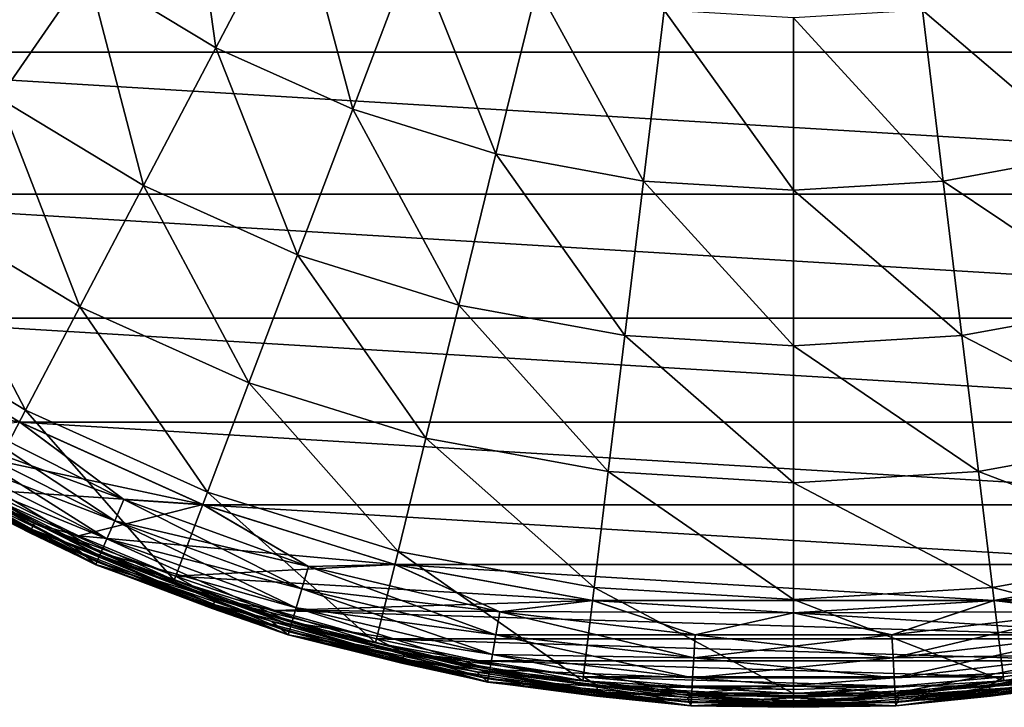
# Model space of a CAD drawing. Header units: metres. Extents: x -28 to 111, y -27 to 27.
# Tile 2 of 55: x -12 to 3, y -27 to -17. Entities that reach past the tile are written whole.
import ezdxf

# ---------------------------------------------------------------- set-up
doc = ezdxf.new("R2010")
doc.units = ezdxf.units.M
doc.layers.add('solid_13061041_XXX', color=7, linetype='CONTINUOUS')

msp = doc.modelspace()

# ---------------------------------------------------------------- linework, layer by layer
at = {"layer": 'solid_13061041_XXX'}
for points in [[(-11.022146, -15.968335, 19.371038), (-9.017012, -17.180481, 19.371038), (-9.495518, -13.756632, 21.457205)], [(-9.017012, -17.180481, 19.371038), (-7.768106, -14.800889, 21.457205), (-9.495518, -13.756632, 21.457205)], [(-12.40218, -17.967659, 16.989332), (-11.022146, -15.968335, 19.371038), (-12.866552, -14.523335, 19.371038)], [(21.391411, -14.778573, -99.699997), (19.453646, -17.249802, -99.699997), (-21.391346, -14.778665, -99.699997)], [(19.453646, -17.249802, -99.699997), (-19.453552, -17.249908, -99.699997), (-21.391346, -14.778665, -99.699997)], [(-9.017012, -17.180481, 19.371038), (-6.88039, -18.142097, 19.371038), (-7.768106, -14.800889, 21.457205)], [(-6.88039, -18.142097, 19.371038), (-5.927417, -15.629315, 21.457205), (-7.768106, -14.800889, 21.457205)], [(-6.88039, -18.142097, 19.371038), (-4.643436, -18.839159, 19.371038), (-5.927417, -15.629315, 21.457205)], [(-4.643436, -18.839159, 19.371038), (-4.000294, -16.229832, 21.457205), (-5.927417, -15.629315, 21.457205)], [(-12.40218, -17.967659, 16.989332), (-10.145992, -19.331573, 16.989332), (-11.022146, -15.968335, 19.371038)], [(-10.145992, -19.331573, 16.989332), (-9.017012, -17.180481, 19.371038), (-11.022146, -15.968335, 19.371038)], [(-4.643436, -18.839159, 19.371038), (-2.33877, -19.261505, 19.371038), (-4.000294, -16.229832, 21.457205)], [(-2.33877, -19.261505, 19.371038), (-2.014838, -16.593679, 21.457205), (-4.000294, -16.229832, 21.457205)], [(4.643436, -18.839159, 19.371038), (4.000294, -16.229832, 21.457205), (2.014838, -16.593679, 21.457205)], [(-2.33877, -19.261505, 19.371038), (0, -19.402975, 19.371038), (-2.014838, -16.593679, 21.457205)], [(0, -19.402975, 19.371038), (0, -16.715555, 21.457205), (-2.014838, -16.593679, 21.457205)], [(2.33877, -19.261505, 19.371038), (2.014838, -16.593679, 21.457205), (0, -16.715555, 21.457205)], [(2.33877, -19.261505, 19.371038), (4.643436, -18.839159, 19.371038), (2.014838, -16.593679, 21.457205)], [(0, -19.402975, 19.371038), (2.33877, -19.261505, 19.371038), (0, -16.715555, 21.457205)], [(-10.145992, -19.331573, 16.989332), (-7.741853, -20.413588, 16.989332), (-9.017012, -17.180481, 19.371038)], [(-7.741853, -20.413588, 16.989332), (-6.88039, -18.142097, 19.371038), (-9.017012, -17.180481, 19.371038)], [(19.453646, -17.249802, -99.699997), (17.232624, -19.46883, -99.699997), (-19.453552, -17.249908, -99.699997)], [(17.232624, -19.46883, -99.699997), (-17.232496, -19.468943, -99.699997), (-19.453552, -17.249908, -99.699997)], [(-13.617266, -19.728014, 14.343763), (-11.140031, -21.225555, 14.343763), (-12.40218, -17.967659, 16.989332)], [(-11.140031, -21.225555, 14.343763), (-10.145992, -19.331573, 16.989332), (-12.40218, -17.967659, 16.989332)], [(-7.741853, -20.413588, 16.989332), (-5.22482, -21.197927, 16.989332), (-6.88039, -18.142097, 19.371038)], [(-5.22482, -21.197927, 16.989332), (-4.643436, -18.839159, 19.371038), (-6.88039, -18.142097, 19.371038)], [(-5.22482, -21.197927, 16.989332), (-2.631597, -21.673153, 16.989332), (-4.643436, -18.839159, 19.371038)], [(-2.631597, -21.673153, 16.989332), (-2.33877, -19.261505, 19.371038), (-4.643436, -18.839159, 19.371038)], [(5.22482, -21.197927, 16.989332), (4.643436, -18.839159, 19.371038), (2.33877, -19.261505, 19.371038)], [(-11.140031, -21.225555, 14.343763), (-8.500349, -22.41358, 14.343763), (-10.145992, -19.331573, 16.989332)], [(-8.500349, -22.41358, 14.343763), (-7.741853, -20.413588, 16.989332), (-10.145992, -19.331573, 16.989332)], [(-2.631597, -21.673153, 16.989332), (0, -21.832336, 16.989332), (-2.33877, -19.261505, 19.371038)], [(0, -21.832336, 16.989332), (0, -19.402975, 19.371038), (-2.33877, -19.261505, 19.371038)], [(2.631597, -21.673153, 16.989332), (2.33877, -19.261505, 19.371038), (0, -19.402975, 19.371038)], [(2.631597, -21.673153, 16.989332), (5.22482, -21.197927, 16.989332), (2.33877, -19.261505, 19.371038)], [(17.232624, -19.46883, -99.699997), (14.761, -21.403572, -99.699997), (-17.232496, -19.468943, -99.699997)], [(14.761, -21.403572, -99.699997), (-14.760838, -21.403683, -99.699997), (-17.232496, -19.468943, -99.699997)], [(0, -21.832336, 16.989332), (2.631597, -21.673153, 16.989332), (0, -19.402975, 19.371038)], [(-14.651241, -21.225986, 11.469518), (-11.985908, -22.837238, 11.469518), (-13.617266, -19.728014, 14.343763)], [(-11.985908, -22.837238, 11.469518), (-11.140031, -21.225555, 14.343763), (-13.617266, -19.728014, 14.343763)], [(-8.500349, -22.41358, 14.343763), (-5.736714, -23.274763, 14.343763), (-7.741853, -20.413588, 16.989332)], [(-5.736714, -23.274763, 14.343763), (-5.22482, -21.197927, 16.989332), (-7.741853, -20.413588, 16.989332)], [(-5.736714, -23.274763, 14.343763), (-2.889424, -23.796549, 14.343763), (-5.22482, -21.197927, 16.989332)], [(-2.889424, -23.796549, 14.343763), (-2.631597, -21.673153, 16.989332), (-5.22482, -21.197927, 16.989332)], [(5.736714, -23.274763, 14.343763), (5.22482, -21.197927, 16.989332), (2.631597, -21.673153, 16.989332)], [(-12.668737, -24.138294, 8.42368), (-11.985908, -22.837238, 11.469518), (-14.651241, -21.225986, 11.469518)], [(-11.985908, -22.837238, 11.469518), (-9.145791, -24.115471, 11.469518), (-11.140031, -21.225555, 14.343763)], [(-9.145791, -24.115471, 11.469518), (-8.500349, -22.41358, 14.343763), (-11.140031, -21.225555, 14.343763)], [(14.761, -21.403572, -99.699997), (12.074855, -23.025999, -99.699997), (-14.760838, -21.403683, -99.699997)], [(12.074855, -23.025999, -99.699997), (-12.074674, -23.026093, -99.699997), (-14.760838, -21.403683, -99.699997)], [(-13.194115, -22.852877, -99.648888), (-14.760838, -21.403683, -99.699997), (-12.074674, -23.026093, -99.699997)], [(-2.889424, -23.796549, 14.343763), (0, -23.971327, 14.343763), (-2.631597, -21.673153, 16.989332)], [(0, -23.971327, 14.343763), (0, -21.832336, 16.989332), (-2.631597, -21.673153, 16.989332)], [(2.889424, -23.796549, 14.343763), (2.631597, -21.673153, 16.989332), (0, -21.832336, 16.989332)], [(2.889424, -23.796549, 14.343763), (5.736714, -23.274763, 14.343763), (2.631597, -21.673153, 16.989332)], [(0, -23.971327, 14.343763), (2.889424, -23.796549, 14.343763), (0, -21.832336, 16.989332)], [(-9.145791, -24.115471, 11.469518), (-6.17231, -25.042046, 11.469518), (-8.500349, -22.41358, 14.343763)], [(-6.17231, -25.042046, 11.469518), (-5.736714, -23.274763, 14.343763), (-8.500349, -22.41358, 14.343763)], [(-10.595268, -24.562593, -6.701159), (-13.194115, -22.852877, -6.551111), (-13.37517, -23.166473, -6.701159)], [(-13.37517, -23.166473, -99.49884), (-13.194115, -22.852877, -99.648888), (-10.451843, -24.230097, -99.648888)], [(-10.451843, -24.230097, -99.648888), (-13.194115, -22.852877, -99.648888), (-12.074674, -23.026093, -99.699997)], [(-13.194115, -22.852877, -6.551111), (-10.451843, -24.230097, -6.551111), (-12.082964, -23.021763, -6.5)], [(-10.595268, -24.562593, -6.701159), (-10.451843, -24.230097, -6.551111), (-13.194115, -22.852877, -6.551111)], [(-12.668737, -24.138294, 8.42368), (-9.666826, -25.489344, 8.42368), (-11.985908, -22.837238, 11.469518)], [(-9.666826, -25.489344, 8.42368), (-9.145791, -24.115471, 11.469518), (-11.985908, -22.837238, 11.469518)], [(-14.071752, -23.274055, -6.5), (-12.082964, -23.021763, -6.5), (-9.219549, -24.310478, -6.5)], [(-10.451843, -24.230097, -6.551111), (-9.219549, -24.310478, -6.5), (-12.082964, -23.021763, -6.5)], [(12.074855, -23.025999, -99.699997), (9.213333, -24.312847, -99.699997), (-12.074674, -23.026093, -99.699997)], [(9.213333, -24.312847, -99.699997), (-9.213146, -24.312918, -99.699997), (-12.074674, -23.026093, -99.699997)], [(-10.451843, -24.230097, -99.648888), (-12.074674, -23.026093, -99.699997), (-9.213146, -24.312918, -99.699997)], [(-14.583181, -23.209, -6.411289), (-11.892902, -24.695866, -6.411289), (-14.61773, -23.263985, -6.312989)], [(-14.531158, -23.126207, -6.477004), (-11.850476, -24.607767, -6.477004), (-14.583181, -23.209, -6.411289)], [(-11.850476, -24.607767, -6.477004), (-11.892902, -24.695866, -6.411289), (-14.583181, -23.209, -6.411289)], [(-14.531158, -23.126207, -6.477004), (-12.640755, -24.081276, -6.5), (-11.850476, -24.607767, -6.477004)], [(-13.37517, -23.166473, -6.701159), (-13.530607, -23.435699, -6.939895), (-10.7184, -24.848043, -6.939895)], [(-13.530607, -23.435699, -99.260101), (-13.37517, -23.166473, -99.49884), (-10.595268, -24.562593, -99.49884)], [(-10.595268, -24.562593, -6.701159), (-13.37517, -23.166473, -6.701159), (-10.7184, -24.848043, -6.939895)], [(-10.595268, -24.562593, -99.49884), (-13.37517, -23.166473, -99.49884), (-10.451843, -24.230097, -99.648888)], [(-14.61773, -23.263985, -6.312989), (-11.921077, -24.754372, -6.312989), (-13.748689, -23.813406, -6.197382)], [(-11.892902, -24.695866, -6.411289), (-11.921077, -24.754372, -6.312989), (-14.61773, -23.263985, -6.312989)], [(-12.640755, -24.081276, -6.5), (-14.071752, -23.274055, -6.5), (-9.219549, -24.310478, -6.5)], [(-6.17231, -25.042046, 11.469518), (-3.108822, -25.603449, 11.469518), (-5.736714, -23.274763, 14.343763)], [(-3.108822, -25.603449, 11.469518), (-2.889424, -23.796549, 14.343763), (-5.736714, -23.274763, 14.343763)], [(6.17231, -25.042046, 11.469518), (5.736714, -23.274763, 14.343763), (2.889424, -23.796549, 14.343763)], [(-13.530607, -23.435699, -6.939895), (-13.649814, -23.64217, -7.25102), (-10.81283, -25.066957, -7.25102)], [(-13.649814, -23.64217, -98.948982), (-13.530607, -23.435699, -99.260101), (-10.7184, -24.848043, -99.260101)], [(-10.7184, -24.848043, -6.939895), (-13.530607, -23.435699, -6.939895), (-10.81283, -25.066957, -7.25102)], [(-10.7184, -24.848043, -99.260101), (-13.530607, -23.435699, -99.260101), (-10.595268, -24.562593, -99.49884)], [(-13.649814, -23.64217, -7.25102), (-13.724648, -23.771786, -7.613289), (-10.87211, -25.204384, -7.613289)], [(-13.724648, -23.771786, -98.586708), (-13.649814, -23.64217, -98.948982), (-10.81283, -25.066957, -98.948982)], [(-10.81283, -25.066957, -7.25102), (-13.649814, -23.64217, -7.25102), (-10.87211, -25.204384, -7.613289)], [(-10.81283, -25.066957, -98.948982), (-13.649814, -23.64217, -98.948982), (-10.7184, -24.848043, -99.260101)], [(-10.87211, -25.204384, -98.586708), (-13.750056, -23.815666, -98.199997), (-13.724648, -23.771786, -98.586708)], [(-13.750055, -23.815666, -8), (-13.750056, -23.815666, -98.199997), (-10.892227, -25.250929, -98.199997)], [(-10.87211, -25.204384, -98.586708), (-10.892227, -25.250929, -98.199997), (-13.750056, -23.815666, -98.199997)], [(-13.724648, -23.771786, -7.613289), (-13.750055, -23.815666, -8), (-10.892226, -25.250929, -8)], [(-10.892226, -25.250929, -8), (-13.750055, -23.815666, -8), (-10.892227, -25.250929, -98.199997)], [(-13.748689, -23.813406, -6.197382), (-10.891155, -25.248514, -6.197382), (-12.721622, -24.239058, 7.863532)], [(-11.921077, -24.754372, -6.312989), (-10.891155, -25.248514, -6.197382), (-13.748689, -23.813406, -6.197382)], [(-10.87211, -25.204384, -7.613289), (-13.724648, -23.771786, -7.613289), (-10.892226, -25.250929, -8)], [(-10.87211, -25.204384, -98.586708), (-13.724648, -23.771786, -98.586708), (-10.81283, -25.066957, -98.948982)], [(-13.67234, -23.681189, 8.149076), (-10.830674, -25.108326, 8.149076), (-12.668737, -24.138294, 8.42368)], [(-13.67234, -23.681189, 8.149076), (-12.721622, -24.239058, 7.863532), (-11.234899, -24.962944, 7.863532)], [(-13.67234, -23.681189, 8.149076), (-11.234899, -24.962944, 7.863532), (-10.830674, -25.108326, 8.149076)], [(-3.108822, -25.603449, 11.469518), (0, -25.791498, 11.469518), (-2.889424, -23.796549, 14.343763)], [(0, -25.791498, 11.469518), (0, -23.971327, 14.343763), (-2.889424, -23.796549, 14.343763)], [(3.108822, -25.603449, 11.469518), (2.889424, -23.796549, 14.343763), (0, -23.971327, 14.343763)], [(3.108822, -25.603449, 11.469518), (6.17231, -25.042046, 11.469518), (2.889424, -23.796549, 14.343763)], [(0, -25.791498, 11.469518), (3.108822, -25.603449, 11.469518), (0, -23.971327, 14.343763)], [(-11.163321, -24.800751, -6.5), (-12.640755, -24.081276, -6.5), (-9.219549, -24.310478, -6.5)], [(-11.850476, -24.607767, -6.477004), (-12.640755, -24.081276, -6.5), (-11.163321, -24.800751, -6.5)], [(-9.666826, -25.489344, 8.42368), (-6.523941, -26.468704, 8.42368), (-9.145791, -24.115471, 11.469518)], [(-6.523941, -26.468704, 8.42368), (-6.17231, -25.042046, 11.469518), (-9.145791, -24.115471, 11.469518)], [(-10.891155, -25.248514, -6.197382), (-11.234899, -24.962944, 7.863532), (-12.721622, -24.239058, 7.863532)], [(-10.830674, -25.108326, 8.149076), (-9.666826, -25.489344, 8.42368), (-12.668737, -24.138294, 8.42368)], [(-7.672084, -25.626545, -6.701159), (-10.451843, -24.230097, -6.551111), (-10.595268, -24.562593, -6.701159)], [(-10.595268, -24.562593, -99.49884), (-10.451843, -24.230097, -99.648888), (-7.568229, -25.279646, -99.648888)], [(-7.568229, -25.279646, -99.648888), (-10.451843, -24.230097, -99.648888), (-9.213146, -24.312918, -99.699997)], [(-10.451843, -24.230097, -6.551111), (-7.568229, -25.279646, -6.551111), (-9.219549, -24.310478, -6.5)], [(-7.672084, -25.626545, -6.701159), (-7.568229, -25.279646, -6.551111), (-10.451843, -24.230097, -6.551111)], [(-11.163321, -24.800751, -6.5), (-9.219549, -24.310478, -6.5), (-6.222335, -25.244438, -6.5)], [(-7.568229, -25.279646, -6.551111), (-6.222335, -25.244438, -6.5), (-9.219549, -24.310478, -6.5)], [(9.213333, -24.312847, -99.699997), (6.217874, -25.245529, -99.699997), (-9.213146, -24.312918, -99.699997)], [(6.217874, -25.245529, -99.699997), (-6.217674, -25.245579, -99.699997), (-9.213146, -24.312918, -99.699997)], [(-7.568229, -25.279646, -99.648888), (-9.213146, -24.312918, -99.699997), (-6.217674, -25.245579, -99.699997)], [(-10.595268, -24.562593, -6.701159), (-10.7184, -24.848043, -6.939895), (-7.761244, -25.92436, -6.939895)], [(-10.7184, -24.848043, -99.260101), (-10.595268, -24.562593, -99.49884), (-7.672084, -25.626545, -99.49884)], [(-7.672084, -25.626545, -6.701159), (-10.595268, -24.562593, -6.701159), (-7.761244, -25.92436, -6.939895)], [(-7.672084, -25.626545, -99.49884), (-10.595268, -24.562593, -99.49884), (-7.568229, -25.279646, -99.648888)], [(-11.892902, -24.695866, -6.411289), (-9.053062, -25.872166, -6.411289), (-11.921077, -24.754372, -6.312989)], [(-11.850476, -24.607767, -6.477004), (-9.020767, -25.779871, -6.477004), (-11.892902, -24.695866, -6.411289)], [(-9.020767, -25.779871, -6.477004), (-9.053062, -25.872166, -6.411289), (-11.892902, -24.695866, -6.411289)], [(-11.850476, -24.607767, -6.477004), (-11.163321, -24.800751, -6.5), (-9.645194, -25.42964, -6.5)], [(-11.850476, -24.607767, -6.477004), (-9.645194, -25.42964, -6.5), (-9.020767, -25.779871, -6.477004)], [(-11.921077, -24.754372, -6.312989), (-9.07451, -25.933458, -6.312989), (-10.891155, -25.248514, -6.197382)], [(-9.053062, -25.872166, -6.411289), (-9.07451, -25.933458, -6.312989), (-11.921077, -24.754372, -6.312989)], [(-9.645194, -25.42964, -6.5), (-11.163321, -24.800751, -6.5), (-6.222335, -25.244438, -6.5)], [(-10.7184, -24.848043, -6.939895), (-10.81283, -25.066957, -7.25102), (-7.829621, -26.152756, -7.25102)], [(-10.81283, -25.066957, -98.948982), (-10.7184, -24.848043, -99.260101), (-7.761244, -25.92436, -99.260101)], [(-7.761244, -25.92436, -6.939895), (-10.7184, -24.848043, -6.939895), (-7.829621, -26.152756, -7.25102)], [(-7.761244, -25.92436, -99.260101), (-10.7184, -24.848043, -99.260101), (-7.672084, -25.626545, -99.49884)], [(-10.891155, -25.248514, -6.197382), (-9.70718, -25.595745, 7.863532), (-11.234899, -24.962944, 7.863532)], [(-10.830674, -25.108326, 8.149076), (-11.234899, -24.962944, 7.863532), (-9.70718, -25.595745, 7.863532)], [(-6.523941, -26.468704, 8.42368), (-3.285933, -27.062092, 8.42368), (-6.17231, -25.042046, 11.469518)], [(-3.285933, -27.062092, 8.42368), (-3.108822, -25.603449, 11.469518), (-6.17231, -25.042046, 11.469518)], [(6.52394, -26.468704, 8.42368), (6.17231, -25.042046, 11.469518), (3.108822, -25.603449, 11.469518)], [(-7.872546, -26.296137, -98.586708), (-10.892227, -25.250929, -98.199997), (-10.87211, -25.204384, -98.586708)], [(-10.87211, -25.204384, -7.613289), (-10.892226, -25.250929, -8), (-7.88708, -26.344715, -8)], [(-10.81283, -25.066957, -7.25102), (-10.87211, -25.204384, -7.613289), (-7.872546, -26.296137, -7.613289)], [(-10.87211, -25.204384, -98.586708), (-10.81283, -25.066957, -98.948982), (-7.829621, -26.152756, -98.948982)], [(-7.872546, -26.296137, -7.613289), (-10.87211, -25.204384, -7.613289), (-7.88708, -26.344715, -8)], [(-7.872546, -26.296137, -98.586708), (-10.87211, -25.204384, -98.586708), (-7.829621, -26.152756, -98.948982)], [(-10.830674, -25.108326, 8.149076), (-7.842543, -26.195917, 8.149076), (-9.666826, -25.489344, 8.42368)], [(-10.830674, -25.108326, 8.149076), (-9.70718, -25.595745, 7.863532), (-8.144035, -26.135153, 7.863532)], [(-10.830674, -25.108326, 8.149076), (-8.144035, -26.135153, 7.863532), (-7.842543, -26.195917, 8.149076)], [(-7.829621, -26.152756, -7.25102), (-10.81283, -25.066957, -7.25102), (-7.872546, -26.296137, -7.613289)], [(-7.829621, -26.152756, -98.948982), (-10.81283, -25.066957, -98.948982), (-7.761244, -25.92436, -99.260101)], [(-10.892226, -25.250929, -8), (-10.892227, -25.250929, -98.199997), (-7.88708, -26.344715, -98.199997)], [(-7.872546, -26.296137, -98.586708), (-7.88708, -26.344715, -98.199997), (-10.892227, -25.250929, -98.199997)], [(-7.88708, -26.344715, -8), (-10.892226, -25.250929, -8), (-7.88708, -26.344715, -98.199997)], [(-10.891155, -25.248514, -6.197382), (-7.886337, -26.34218, -6.197382), (-9.70718, -25.595745, 7.863532)], [(-9.07451, -25.933458, -6.312989), (-7.886337, -26.34218, -6.197382), (-10.891155, -25.248514, -6.197382)], [(-9.645194, -25.42964, -6.5), (-6.222335, -25.244438, -6.5), (-3.133837, -25.810444, -6.5)], [(-4.645148, -26.343943, -6.701159), (-7.568229, -25.279646, -6.551111), (-7.672084, -25.626545, -6.701159)], [(-7.672084, -25.626545, -99.49884), (-7.568229, -25.279646, -99.648888), (-4.582268, -25.987331, -99.648888)], [(-7.568229, -25.279646, -6.551111), (-4.582268, -25.987331, -6.551111), (-6.222335, -25.244438, -6.5)], [(-4.582268, -25.987331, -99.648888), (-7.568229, -25.279646, -99.648888), (-6.217674, -25.245579, -99.699997)], [(-4.645148, -26.343943, -6.701159), (-4.582268, -25.987331, -6.551111), (-7.568229, -25.279646, -6.551111)], [(-4.582268, -25.987331, -6.551111), (-3.133837, -25.810444, -6.5), (-6.222335, -25.244438, -6.5)], [(6.217874, -25.245529, -99.699997), (3.131865, -25.810684, -99.699997), (-6.217674, -25.245579, -99.699997)], [(3.131865, -25.810684, -99.699997), (-3.131644, -25.810711, -99.699997), (-6.217674, -25.245579, -99.699997)], [(-4.582268, -25.987331, -99.648888), (-6.217674, -25.245579, -99.699997), (-3.131644, -25.810711, -99.699997)], [(4.582268, -25.987331, -99.648888), (3.131865, -25.810684, -99.699997), (6.217874, -25.245529, -99.699997)], [(4.582268, -25.987331, -6.551111), (6.222335, -25.244438, -6.5), (3.133837, -25.810444, -6.5)], [(9.645186, -25.429644, -6.5), (3.133837, -25.810444, -6.5), (6.222335, -25.244438, -6.5)], [(-7.842543, -26.195917, 8.149076), (-6.523941, -26.468704, 8.42368), (-9.666826, -25.489344, 8.42368)], [(-8.092141, -25.965612, -6.5), (-9.645194, -25.42964, -6.5), (-3.133837, -25.810444, -6.5)], [(-9.020767, -25.779871, -6.477004), (-9.645194, -25.42964, -6.5), (-8.092141, -25.965612, -6.5)], [(9.645186, -25.429644, -6.5), (8.092134, -25.965614, -6.5), (3.133837, -25.810444, -6.5)], [(-7.886337, -26.34218, -6.197382), (-8.144035, -26.135153, 7.863532), (-9.70718, -25.595745, 7.863532)], [(-7.672084, -25.626545, -6.701159), (-7.761244, -25.92436, -6.939895), (-4.699131, -26.650095, -6.939895)], [(-7.761244, -25.92436, -99.260101), (-7.672084, -25.626545, -99.49884), (-4.645148, -26.343943, -99.49884)], [(-4.645148, -26.343943, -6.701159), (-7.672084, -25.626545, -6.701159), (-4.699131, -26.650095, -6.939895)], [(-4.645148, -26.343943, -99.49884), (-7.672084, -25.626545, -99.49884), (-4.582268, -25.987331, -99.648888)], [(-3.285933, -27.062092, 8.42368), (0, -27.260853, 8.42368), (-3.108822, -25.603449, 11.469518)], [(0, -27.260853, 8.42368), (0, -25.791498, 11.469518), (-3.108822, -25.603449, 11.469518)], [(3.28593, -27.062092, 8.42368), (3.108822, -25.603449, 11.469518), (0, -25.791498, 11.469518)], [(3.28593, -27.062092, 8.42368), (6.52394, -26.468704, 8.42368), (3.108822, -25.603449, 11.469518)], [(-9.020767, -25.779871, -6.477004), (-6.077617, -26.627779, -6.477004), (-9.053062, -25.872166, -6.411289)], [(-9.020767, -25.779871, -6.477004), (-8.092141, -25.965612, -6.5), (-6.509625, -26.406832, -6.5)], [(-9.020767, -25.779871, -6.477004), (-6.509625, -26.406832, -6.5), (-6.077617, -26.627779, -6.477004)], [(-8.092141, -25.965612, -6.5), (-3.133837, -25.810444, -6.5), (0, -25.999979, -6.5)], [(-4.582268, -25.987331, -6.551111), (-1.534339, -26.343584, -6.551111), (-3.133837, -25.810444, -6.5)], [(-1.534339, -26.343584, -99.648888), (-4.582268, -25.987331, -99.648888), (-3.131644, -25.810711, -99.699997)], [(-1.534339, -26.343584, -6.551111), (0, -25.999979, -6.5), (-3.133837, -25.810444, -6.5)], [(3.131865, -25.810684, -99.699997), (0.000115, -25.999973, -99.699997), (-3.131644, -25.810711, -99.699997)], [(-1.534339, -26.343584, -99.648888), (-3.131644, -25.810711, -99.699997), (0.000115, -25.999973, -99.699997)], [(0, -27.260853, 8.42368), (3.28593, -27.062092, 8.42368), (0, -25.791498, 11.469518)], [(1.534339, -26.343584, -6.551111), (3.133837, -25.810444, -6.5), (0, -25.999979, -6.5)], [(8.092134, -25.965614, -6.5), (0, -25.999979, -6.5), (3.133837, -25.810444, -6.5)], [(1.534339, -26.343584, -99.648888), (0.000115, -25.999973, -99.699997), (3.131865, -25.810684, -99.699997)], [(1.534339, -26.343584, -6.551111), (4.582268, -25.987331, -6.551111), (3.133837, -25.810444, -6.5)], [(4.582268, -25.987331, -99.648888), (1.534339, -26.343584, -99.648888), (3.131865, -25.810684, -99.699997)], [(-9.053062, -25.872166, -6.411289), (-6.099375, -26.723108, -6.411289), (-9.07451, -25.933458, -6.312989)], [(-9.07451, -25.933458, -6.312989), (-6.113825, -26.786417, -6.312989), (-7.886337, -26.34218, -6.197382)], [(-6.099375, -26.723108, -6.411289), (-6.113825, -26.786417, -6.312989), (-9.07451, -25.933458, -6.312989)], [(-6.077617, -26.627779, -6.477004), (-6.099375, -26.723108, -6.411289), (-9.053062, -25.872166, -6.411289)], [(6.509618, -26.406834, -6.5), (-8.092141, -25.965612, -6.5), (0, -25.999979, -6.5)], [(6.509618, -26.406834, -6.5), (-6.509625, -26.406832, -6.5), (-8.092141, -25.965612, -6.5)], [(-7.761244, -25.92436, -6.939895), (-7.829621, -26.152756, -7.25102), (-4.74053, -26.884884, -7.25102)], [(-7.829621, -26.152756, -98.948982), (-7.761244, -25.92436, -99.260101), (-4.699131, -26.650095, -99.260101)], [(-4.699131, -26.650095, -6.939895), (-7.761244, -25.92436, -6.939895), (-4.74053, -26.884884, -7.25102)], [(-4.699131, -26.650095, -99.260101), (-7.761244, -25.92436, -99.260101), (-4.645148, -26.343943, -99.49884)], [(8.092134, -25.965614, -6.5), (6.509618, -26.406834, -6.5), (0, -25.999979, -6.5)], [(-1.555394, -26.705082, -6.701159), (-4.582268, -25.987331, -6.551111), (-4.645148, -26.343943, -6.701159)], [(-4.645148, -26.343943, -99.49884), (-4.582268, -25.987331, -99.648888), (-1.534339, -26.343584, -99.648888)], [(-1.555394, -26.705082, -6.701159), (-1.534339, -26.343584, -6.551111), (-4.582268, -25.987331, -6.551111)], [(1.534339, -26.343584, -99.648888), (-1.534339, -26.343584, -99.648888), (0.000115, -25.999973, -99.699997)], [(-1.534339, -26.343584, -6.551111), (1.534339, -26.343584, -6.551111), (0, -25.999979, -6.5)], [(4.645148, -26.343943, -6.701159), (4.582268, -25.987331, -6.551111), (1.534339, -26.343584, -6.551111)], [(1.555394, -26.705082, -99.49884), (1.534339, -26.343584, -99.648888), (4.582268, -25.987331, -99.648888)], [(4.645148, -26.343943, -99.49884), (1.555394, -26.705082, -99.49884), (4.582268, -25.987331, -99.648888)], [(-7.886337, -26.34218, -6.197382), (-6.551174, -26.579195, 7.863532), (-8.144035, -26.135153, 7.863532)], [(-7.842543, -26.195917, 8.149076), (-8.144035, -26.135153, 7.863532), (-6.551174, -26.579195, 7.863532)], [(-7.829621, -26.152756, -7.25102), (-7.872546, -26.296137, -7.613289), (-4.76652, -27.032278, -7.613289)], [(-7.872546, -26.296137, -98.586708), (-7.829621, -26.152756, -98.948982), (-4.74053, -26.884884, -98.948982)], [(-7.842543, -26.195917, 8.149076), (-4.748354, -26.929253, 8.149076), (-6.523941, -26.468704, 8.42368)], [(-7.842543, -26.195917, 8.149076), (-6.551174, -26.579195, 7.863532), (-4.934412, -26.926252, 7.863532)], [(-7.842543, -26.195917, 8.149076), (-4.934412, -26.926252, 7.863532), (-4.748354, -26.929253, 8.149076)], [(-4.74053, -26.884884, -7.25102), (-7.829621, -26.152756, -7.25102), (-4.76652, -27.032278, -7.613289)], [(-4.74053, -26.884884, -98.948982), (-7.829621, -26.152756, -98.948982), (-4.699131, -26.650095, -99.260101)], [(-4.76652, -27.032278, -98.586708), (-7.88708, -26.344715, -98.199997), (-7.872546, -26.296137, -98.586708)], [(-7.872546, -26.296137, -7.613289), (-7.88708, -26.344715, -8), (-4.775287, -27.08222, -8)], [(-7.88708, -26.344715, -8), (-7.88708, -26.344715, -98.199997), (-4.775288, -27.08222, -98.199997)], [(-4.76652, -27.032278, -98.586708), (-4.775288, -27.08222, -98.199997), (-7.88708, -26.344715, -98.199997)], [(-4.775287, -27.08222, -8), (-7.88708, -26.344715, -8), (-4.775288, -27.08222, -98.199997)], [(-7.886337, -26.34218, -6.197382), (-4.77487, -27.079613, -6.197382), (-6.551174, -26.579195, 7.863532)], [(-6.113825, -26.786417, -6.312989), (-4.77487, -27.079613, -6.197382), (-7.886337, -26.34218, -6.197382)], [(-4.76652, -27.032278, -7.613289), (-7.872546, -26.296137, -7.613289), (-4.775287, -27.08222, -8)], [(-4.76652, -27.032278, -98.586708), (-7.872546, -26.296137, -98.586708), (-4.74053, -26.884884, -98.948982)], [(4.903185, -26.751738, -6.5), (-4.903193, -26.751736, -6.5), (-6.509625, -26.406832, -6.5)], [(-6.077617, -26.627779, -6.477004), (-6.509625, -26.406832, -6.5), (-4.903193, -26.751736, -6.5)], [(6.509618, -26.406834, -6.5), (4.903185, -26.751738, -6.5), (-6.509625, -26.406832, -6.5)], [(-4.645148, -26.343943, -6.701159), (-4.699131, -26.650095, -6.939895), (-1.57347, -27.015432, -6.939895)], [(-4.699131, -26.650095, -99.260101), (-4.645148, -26.343943, -99.49884), (-1.555394, -26.705082, -99.49884)], [(-1.555394, -26.705082, -99.49884), (-4.645148, -26.343943, -99.49884), (-1.534339, -26.343584, -99.648888)], [(-1.555394, -26.705082, -6.701159), (-4.645148, -26.343943, -6.701159), (-1.57347, -27.015432, -6.939895)], [(1.555394, -26.705082, -6.701159), (-1.534339, -26.343584, -6.551111), (-1.555394, -26.705082, -6.701159)], [(-1.555394, -26.705082, -99.49884), (-1.534339, -26.343584, -99.648888), (1.534339, -26.343584, -99.648888)], [(1.555394, -26.705082, -99.49884), (-1.555394, -26.705082, -99.49884), (1.534339, -26.343584, -99.648888)], [(1.555394, -26.705082, -6.701159), (1.534339, -26.343584, -6.551111), (-1.534339, -26.343584, -6.551111)], [(4.645148, -26.343943, -6.701159), (1.534339, -26.343584, -6.551111), (1.555394, -26.705082, -6.701159)], [(4.645148, -26.343943, -6.701159), (1.555394, -26.705082, -6.701159), (4.699131, -26.650095, -6.939895)], [(1.57347, -27.015432, -99.260101), (1.555394, -26.705082, -99.49884), (4.645148, -26.343943, -99.49884)], [(4.699131, -26.650095, -99.260101), (1.57347, -27.015432, -99.260101), (4.645148, -26.343943, -99.49884)], [(-4.77487, -27.079613, -6.197382), (-4.934412, -26.926252, 7.863532), (-6.551174, -26.579195, 7.863532)], [(-4.748354, -26.929253, 8.149076), (-3.285933, -27.062092, 8.42368), (-6.523941, -26.468704, 8.42368)], [(4.748354, -26.929253, 8.149076), (6.52394, -26.468704, 8.42368), (3.28593, -27.062092, 8.42368)], [(-6.099375, -26.723108, -6.411289), (-3.068985, -27.237991, -6.411289), (-6.113825, -26.786417, -6.312989)], [(-6.077617, -26.627779, -6.477004), (-3.058037, -27.140825, -6.477004), (-6.099375, -26.723108, -6.411289)], [(-3.058037, -27.140825, -6.477004), (-3.068985, -27.237991, -6.411289), (-6.099375, -26.723108, -6.411289)], [(-6.077617, -26.627779, -6.477004), (-4.903193, -26.751736, -6.5), (-3.278537, -26.999039, -6.5)], [(-6.077617, -26.627779, -6.477004), (-3.278537, -26.999039, -6.5), (-3.058037, -27.140825, -6.477004)], [(-4.699131, -26.650095, -6.939895), (-4.74053, -26.884884, -7.25102), (-1.587332, -27.253441, -7.25102)], [(-4.74053, -26.884884, -98.948982), (-4.699131, -26.650095, -99.260101), (-1.57347, -27.015432, -99.260101)], [(-1.57347, -27.015432, -6.939895), (-4.699131, -26.650095, -6.939895), (-1.587332, -27.253441, -7.25102)], [(-1.57347, -27.015432, -99.260101), (-4.699131, -26.650095, -99.260101), (-1.555394, -26.705082, -99.49884)], [(-1.555394, -26.705082, -6.701159), (-1.57347, -27.015432, -6.939895), (1.57347, -27.015432, -6.939895)], [(-1.57347, -27.015432, -99.260101), (-1.555394, -26.705082, -99.49884), (1.555394, -26.705082, -99.49884)], [(1.57347, -27.015432, -99.260101), (-1.57347, -27.015432, -99.260101), (1.555394, -26.705082, -99.49884)], [(1.555394, -26.705082, -6.701159), (-1.555394, -26.705082, -6.701159), (1.57347, -27.015432, -6.939895)], [(1.555394, -26.705082, -6.701159), (1.57347, -27.015432, -6.939895), (4.699131, -26.650095, -6.939895)], [(4.699131, -26.650095, -6.939895), (1.57347, -27.015432, -6.939895), (4.74053, -26.884884, -7.25102)], [(1.587332, -27.253441, -98.948982), (1.57347, -27.015432, -99.260101), (4.699131, -26.650095, -99.260101)], [(4.74053, -26.884884, -98.948982), (1.587332, -27.253441, -98.948982), (4.699131, -26.650095, -99.260101)], [(3.058037, -27.140825, -6.477004), (4.903185, -26.751738, -6.5), (6.077617, -26.627779, -6.477004)], [(3.058037, -27.140825, -6.477004), (6.077617, -26.627779, -6.477004), (3.068985, -27.237991, -6.411289)], [(6.077617, -26.627779, -6.477004), (6.099375, -26.723108, -6.411289), (3.068985, -27.237991, -6.411289)], [(3.068985, -27.237991, -6.411289), (6.099375, -26.723108, -6.411289), (3.076255, -27.302521, -6.312989)], [(6.099375, -26.723108, -6.411289), (6.113825, -26.786417, -6.312989), (3.076255, -27.302521, -6.312989)], [(-6.113825, -26.786417, -6.312989), (-3.076255, -27.302521, -6.312989), (-4.77487, -27.079613, -6.197382)], [(-3.068985, -27.237991, -6.411289), (-3.076255, -27.302521, -6.312989), (-6.113825, -26.786417, -6.312989)], [(3.278529, -26.999039, -6.5), (-3.278537, -26.999039, -6.5), (-4.903193, -26.751736, -6.5)], [(4.903185, -26.751738, -6.5), (3.278529, -26.999039, -6.5), (-4.903193, -26.751736, -6.5)], [(-4.74053, -26.884884, -7.25102), (-4.76652, -27.032278, -7.613289), (-1.596035, -27.402855, -7.613289)], [(-4.76652, -27.032278, -98.586708), (-4.74053, -26.884884, -98.948982), (-1.587332, -27.253441, -98.948982)], [(-1.587332, -27.253441, -7.25102), (-4.74053, -26.884884, -7.25102), (-1.596035, -27.402855, -7.613289)], [(-1.587332, -27.253441, -98.948982), (-4.74053, -26.884884, -98.948982), (-1.57347, -27.015432, -99.260101)], [(1.57347, -27.015432, -6.939895), (1.587332, -27.253441, -7.25102), (4.74053, -26.884884, -7.25102)], [(4.74053, -26.884884, -7.25102), (1.587332, -27.253441, -7.25102), (4.76652, -27.032278, -7.613289)], [(1.596035, -27.402855, -98.586708), (1.587332, -27.253441, -98.948982), (4.74053, -26.884884, -98.948982)], [(4.76652, -27.032278, -98.586708), (1.596035, -27.402855, -98.586708), (4.74053, -26.884884, -98.948982)], [(3.058037, -27.140825, -6.477004), (3.278529, -26.999039, -6.5), (4.903185, -26.751738, -6.5)], [(3.076255, -27.302521, -6.312989), (6.113825, -26.786417, -6.312989), (4.77487, -27.079613, -6.197382)], [(-4.77487, -27.079613, -6.197382), (-3.299649, -27.17506, 7.863532), (-4.934412, -26.926252, 7.863532)], [(-4.748354, -26.929253, 8.149076), (-4.934412, -26.926252, 7.863532), (-3.299649, -27.17506, 7.863532)], [(-1.596035, -27.402855, -98.586708), (-4.775288, -27.08222, -98.199997), (-4.76652, -27.032278, -98.586708)], [(-4.76652, -27.032278, -7.613289), (-4.775287, -27.08222, -8), (-1.598963, -27.453476, -8)], [(-1.596035, -27.402855, -7.613289), (-4.76652, -27.032278, -7.613289), (-1.598963, -27.453476, -8)], [(-1.596035, -27.402855, -98.586708), (-4.76652, -27.032278, -98.586708), (-1.587332, -27.253441, -98.948982)], [(-4.748354, -26.929253, 8.149076), (-1.589952, -27.298418, 8.149076), (-3.285933, -27.062092, 8.42368)], [(-4.748354, -26.929253, 8.149076), (-3.299649, -27.17506, 7.863532), (-1.652842, -27.324707, 7.863532)], [(-4.748354, -26.929253, 8.149076), (-1.652842, -27.324707, 7.863532), (-1.589952, -27.298418, 8.149076)], [(1.642143, -27.147736, -6.5), (-1.64215, -27.147736, -6.5), (-3.278537, -26.999039, -6.5)], [(-3.058037, -27.140825, -6.477004), (-3.278537, -26.999039, -6.5), (-1.64215, -27.147736, -6.5)], [(3.278529, -26.999039, -6.5), (1.642143, -27.147736, -6.5), (-3.278537, -26.999039, -6.5)], [(-1.57347, -27.015432, -6.939895), (-1.587332, -27.253441, -7.25102), (1.587332, -27.253441, -7.25102)], [(-1.587332, -27.253441, -98.948982), (-1.57347, -27.015432, -99.260101), (1.57347, -27.015432, -99.260101)], [(1.587332, -27.253441, -98.948982), (-1.587332, -27.253441, -98.948982), (1.57347, -27.015432, -99.260101)], [(1.57347, -27.015432, -6.939895), (-1.57347, -27.015432, -6.939895), (1.587332, -27.253441, -7.25102)], [(1.587332, -27.253441, -7.25102), (1.596035, -27.402855, -7.613289), (4.76652, -27.032278, -7.613289)], [(1.589952, -27.298418, 8.149076), (4.748354, -26.929253, 8.149076), (3.28593, -27.062092, 8.42368)], [(1.589952, -27.298418, 8.149076), (3.299647, -27.17506, 7.863532), (4.748354, -26.929253, 8.149076)], [(4.76652, -27.032278, -98.586708), (1.598963, -27.453476, -98.199997), (1.596035, -27.402855, -98.586708)], [(4.76652, -27.032278, -7.613289), (1.596035, -27.402855, -7.613289), (4.775287, -27.08222, -8)], [(4.76652, -27.032278, -98.586708), (4.775288, -27.08222, -98.199997), (1.598963, -27.453476, -98.199997)], [(3.058037, -27.140825, -6.477004), (1.642143, -27.147736, -6.5), (3.278529, -26.999039, -6.5)], [(-4.775287, -27.08222, -8), (-4.775288, -27.08222, -98.199997), (-1.598964, -27.453476, -98.199997)], [(-1.596035, -27.402855, -98.586708), (-1.598964, -27.453476, -98.199997), (-4.775288, -27.08222, -98.199997)], [(-1.598963, -27.453476, -8), (-4.775287, -27.08222, -8), (-1.598964, -27.453476, -98.199997)], [(-4.77487, -27.079613, -6.197382), (-1.59883, -27.450838, -6.197382), (-3.299649, -27.17506, 7.863532)], [(-3.076255, -27.302521, -6.312989), (-1.59883, -27.450838, -6.197382), (-4.77487, -27.079613, -6.197382)], [(-1.59883, -27.450838, -6.197382), (-1.652842, -27.324707, 7.863532), (-3.299649, -27.17506, 7.863532)], [(-1.589952, -27.298418, 8.149076), (0, -27.260853, 8.42368), (-3.285933, -27.062092, 8.42368)], [(-3.058037, -27.140825, -6.477004), (0, -27.312561, -6.477004), (-3.068985, -27.237991, -6.411289)], [(-3.058037, -27.140825, -6.477004), (-1.64215, -27.147736, -6.5), (-0.000004, -27.197348, -6.5)], [(-3.058037, -27.140825, -6.477004), (-0.000004, -27.197348, -6.5), (0, -27.312561, -6.477004)], [(1.642143, -27.147736, -6.5), (-0.000004, -27.197348, -6.5), (-1.64215, -27.147736, -6.5)], [(0, -27.312561, -6.477004), (-0.000004, -27.197348, -6.5), (1.642143, -27.147736, -6.5)], [(1.589952, -27.298418, 8.149076), (3.28593, -27.062092, 8.42368), (0, -27.260853, 8.42368)], [(0, -27.312561, -6.477004), (1.642143, -27.147736, -6.5), (3.058037, -27.140825, -6.477004)], [(3.058037, -27.140825, -6.477004), (3.068985, -27.237991, -6.411289), (0, -27.410343, -6.411289)], [(0, -27.312561, -6.477004), (3.058037, -27.140825, -6.477004), (0, -27.410343, -6.411289)], [(1.589952, -27.298418, 8.149076), (1.652841, -27.324707, 7.863532), (3.299647, -27.17506, 7.863532)], [(1.596035, -27.402855, -7.613289), (1.598963, -27.453476, -8), (4.775287, -27.08222, -8)], [(1.59883, -27.450838, -6.197382), (4.77487, -27.079613, -6.197382), (1.652841, -27.324707, 7.863532)], [(3.076255, -27.302521, -6.312989), (4.77487, -27.079613, -6.197382), (1.59883, -27.450838, -6.197382)], [(1.598963, -27.453476, -8), (1.598963, -27.453476, -98.199997), (4.775288, -27.08222, -98.199997)], [(4.775287, -27.08222, -8), (1.598963, -27.453476, -8), (4.775288, -27.08222, -98.199997)], [(4.77487, -27.079613, -6.197382), (3.299647, -27.17506, 7.863532), (1.652841, -27.324707, 7.863532)], [(-3.068985, -27.237991, -6.411289), (0, -27.410343, -6.411289), (-3.076255, -27.302521, -6.312989)], [(-3.076255, -27.302521, -6.312989), (0, -27.475281, -6.312989), (-1.59883, -27.450838, -6.197382)], [(0, -27.410343, -6.411289), (0, -27.475281, -6.312989), (-3.076255, -27.302521, -6.312989)], [(0, -27.312561, -6.477004), (0, -27.410343, -6.411289), (-3.068985, -27.237991, -6.411289)], [(-1.589952, -27.298418, 8.149076), (-1.652842, -27.324707, 7.863532), (0, -27.374651, 7.863532)], [(-1.59883, -27.450838, -6.197382), (0, -27.374651, 7.863532), (-1.652842, -27.324707, 7.863532)], [(-1.587332, -27.253441, -7.25102), (-1.596035, -27.402855, -7.613289), (1.596035, -27.402855, -7.613289)], [(-1.596035, -27.402855, -98.586708), (-1.587332, -27.253441, -98.948982), (1.587332, -27.253441, -98.948982)], [(1.596035, -27.402855, -98.586708), (-1.596035, -27.402855, -98.586708), (1.587332, -27.253441, -98.948982)], [(-1.589952, -27.298418, 8.149076), (1.589952, -27.298418, 8.149076), (0, -27.260853, 8.42368)], [(-1.589952, -27.298418, 8.149076), (0, -27.374651, 7.863532), (1.589952, -27.298418, 8.149076)], [(1.587332, -27.253441, -7.25102), (-1.587332, -27.253441, -7.25102), (1.596035, -27.402855, -7.613289)], [(3.068985, -27.237991, -6.411289), (3.076255, -27.302521, -6.312989), (0, -27.475281, -6.312989)], [(0, -27.410343, -6.411289), (3.068985, -27.237991, -6.411289), (0, -27.475281, -6.312989)], [(1.589952, -27.298418, 8.149076), (0, -27.374651, 7.863532), (1.652841, -27.324707, 7.863532)], [(0, -27.475281, -6.312989), (3.076255, -27.302521, -6.312989), (1.59883, -27.450838, -6.197382)], [(1.59883, -27.450838, -6.197382), (1.652841, -27.324707, 7.863532), (0, -27.374651, 7.863532)], [(1.596035, -27.402855, -98.586708), (1.598963, -27.453476, -98.199997), (-1.598964, -27.453476, -98.199997)], [(1.596035, -27.402855, -98.586708), (-1.598964, -27.453476, -98.199997), (-1.596035, -27.402855, -98.586708)], [(-1.598963, -27.453476, -8), (-1.598964, -27.453476, -98.199997), (1.598963, -27.453476, -98.199997)], [(-1.596035, -27.402855, -7.613289), (-1.598963, -27.453476, -8), (1.598963, -27.453476, -8)], [(1.598963, -27.453476, -8), (-1.598963, -27.453476, -8), (1.598963, -27.453476, -98.199997)], [(-1.59883, -27.450838, -6.197382), (1.59883, -27.450838, -6.197382), (0, -27.374651, 7.863532)], [(0, -27.475281, -6.312989), (1.59883, -27.450838, -6.197382), (-1.59883, -27.450838, -6.197382)], [(1.596035, -27.402855, -7.613289), (-1.596035, -27.402855, -7.613289), (1.598963, -27.453476, -8)]]:
    msp.add_3dface(points, dxfattribs=at)

doc.saveas('drawing.dxf')
